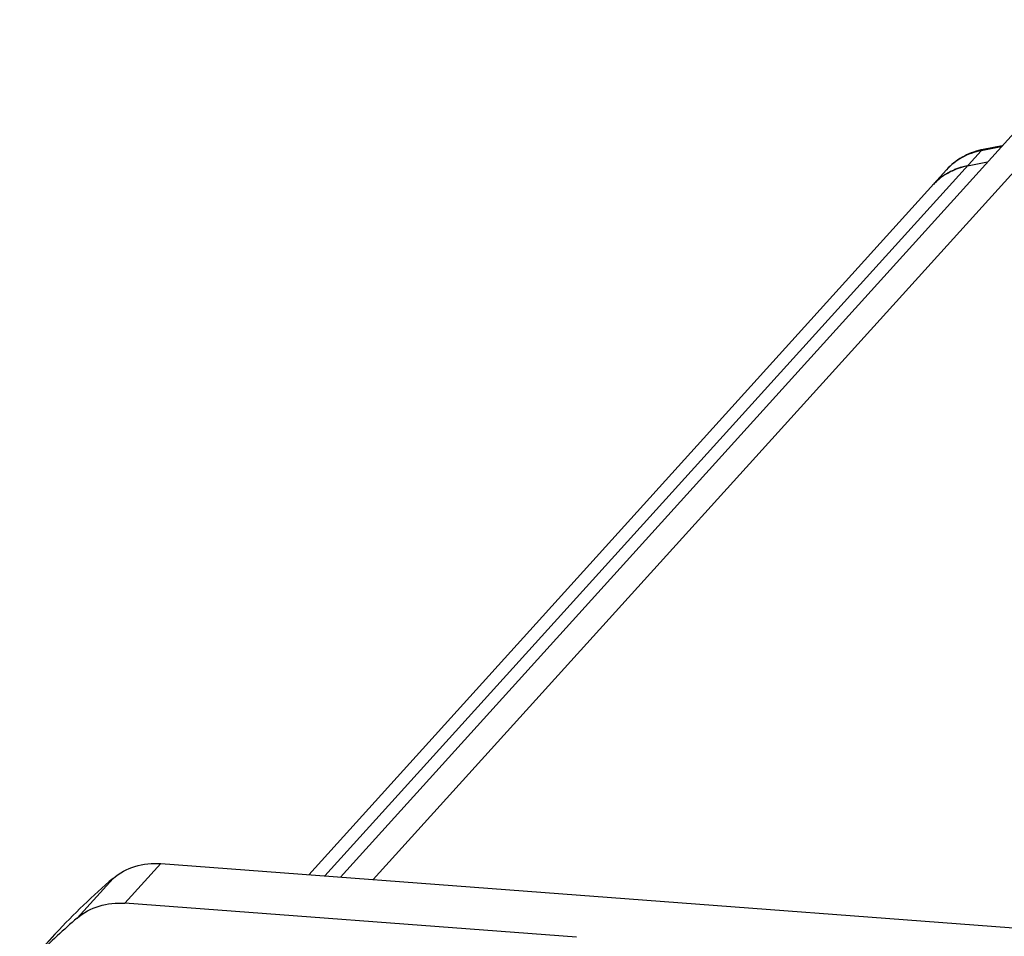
# Model space of a CAD drawing. Header units: millimetres. Extents: x 0 to 420, y 0 to 297.
# Tile 10 of 40: x 108 to 149, y 70 to 108. Entities that reach past the tile are written whole.
import ezdxf

# ---------------------------------------------------------------- set-up
doc = ezdxf.new("R2010")
doc.units = ezdxf.units.MM
doc.header["$LTSCALE"] = 23.1
doc.layers.add('COMPONENTS', color=7, linetype='CONTINUOUS')

msp = doc.modelspace()

# ---------------------------------------------------------------- linework, layer by layer
at = {"layer": 'COMPONENTS', "color": 7, "linetype": 'CONTINUOUS'}
for p, q in [((153.97772, 107.90754), (121.54794, 72.05122)), ((149.20468, 102.63019), (148.40732, 102.47766)), ((147.75259, 101.79512), (148.59519, 101.9563)), ((146.88226, 101.63016), (120.22051, 72.15132)), ((114.03687, 72.61763), (158.26475, 69.28237)), ((131.41926, 69.5341), (112.53593, 70.95811)), ((109.61453, 69.66851), (108.13856, 68.03658)), ((109.63971, 69.69592), (109.61418, 69.66792)), ((109.69344, 69.58459), (109.71073, 69.60056))]:
    msp.add_line(p, q, dxfattribs=at)
at = {"layer": 'COMPONENTS', "color": 9, "linetype": 'CONTINUOUS'}
for p, q in [((154.75611, 107.15208), (122.91627, 71.94803)), ((149.16759, 102.58917), (148.32498, 102.42799)), ((148.32498, 102.42799), (120.8956, 72.10041)), ((112.53593, 70.95811), (114.03687, 72.61763)), ((110.54164, 70.33897), (112.04258, 71.99849)), ((109.61418, 69.66792), (108.13877, 68.0364))]:
    msp.add_line(p, q, dxfattribs=at)
at = {"layer": 'COMPONENTS', "color": 7, "linetype": 'CONTINUOUS'}
for centre, radius, start, end in [((148.95053, 99.63773), 2.89142, 100.828554, 102.640434), ((148.23709, 99.18307), 2.65557, 110.798968, 112.528932), ((148.25269, 99.1413), 2.70016, 107.142435, 110.793714), ((148.26345, 99.10725), 2.73587, 105.836326, 107.147626), ((148.27341, 99.07066), 2.77379, 100.822388, 105.827994), ((148.16992, 99.31175), 2.5101, 122.490263, 137.799438), ((148.1703, 99.3101), 2.51169, 122.861239, 133.277812), ((148.18938, 99.28101), 2.54648, 121.303367, 122.866543), ((148.2003, 99.26278), 2.56772, 117.758026, 121.300266), ((148.2104, 99.24376), 2.58926, 115.829038, 117.759876), ((148.22132, 99.22078), 2.6147, 112.526363, 115.824984), ((148.15538, 99.32768), 2.48866, 133.305158, 137.873799), ((131.24982, 49.54948), 29.54448, 130.550105, 137.007542), ((129.7737, 47.86097), 29.58263, 130.550131, 132.703217), ((129.71859, 47.92091), 29.50121, 132.749202, 137.01138)]:
    msp.add_arc(centre, radius, start, end, dxfattribs=at)
for points, knots in [([(148.3178, 102.45907), (148.04367, 102.39759), (147.51253, 102.19396), (147.06891, 101.83653), (146.88226, 101.63016)], [0, 0, 0, 0, 0.50240307, 1, 1, 1, 1]), ([(146.8216, 101.42898), (146.89145, 101.47347), (147.18233, 101.63939), (147.50529, 101.74781), (147.75259, 101.79512)], [0, 0, 0, 0, 0.24749822, 1, 1, 1, 1]), ([(112.04258, 71.99849), (112.30681, 72.22457), (112.95077, 72.57381), (113.67593, 72.64485), (114.03687, 72.61763)], [0, 0, 0, 0, 0.48998827, 1, 1, 1, 1]), ([(110.54164, 70.33897), (110.80588, 70.56504), (111.44983, 70.91428), (112.17499, 70.98533), (112.53593, 70.95811)], [0, 0, 0, 0, 0.48998827, 1, 1, 1, 1])]:
    msp.add_open_spline(points, degree=3, knots=knots, dxfattribs=at)
at = {"layer": 'COMPONENTS', "color": 9, "linetype": 'CONTINUOUS'}
for points, knots in [([(148.32498, 102.42799), (148.04841, 102.37508), (147.51323, 102.1866), (147.06694, 101.83429), (146.88227, 101.63015)], [0, 0, 0, 0, 0.50566781, 1, 1, 1, 1]), ([(148.32498, 102.42799), (148.33089, 102.43452), (148.35393, 102.45718), (148.38419, 102.47322), (148.40732, 102.47766)], [0, 0, 0, 0, 0.27205536, 1, 1, 1, 1])]:
    msp.add_open_spline(points, degree=3, knots=knots, dxfattribs=at)

doc.saveas('drawing.dxf')
